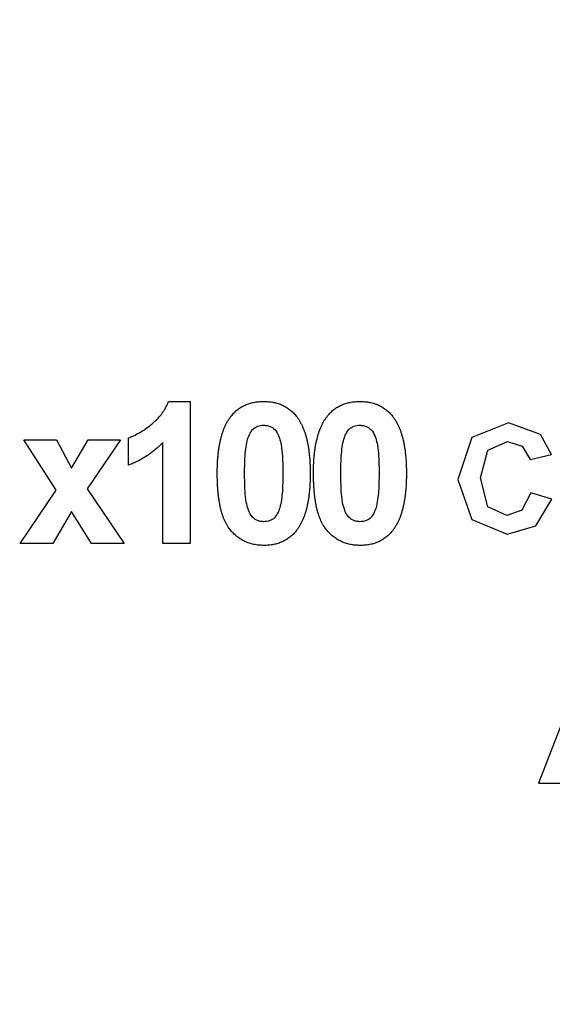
# Model space of a CAD drawing. Header units: inches. Extents: x 1.04 to 7.18, y 2.19 to 10.07.
# Tile 8 of 40: x 2.04 to 2.15, y 8.03 to 8.23. Entities that reach past the tile are written whole.
import ezdxf

# ---------------------------------------------------------------- set-up
doc = ezdxf.new("R2010")
doc.units = ezdxf.units.IN
doc.header["$MEASUREMENT"] = 0
doc.layers.add('SLD-0', color=179, linetype='Continuous')
doc.styles.add('SLDTEXTSTYLE0', font='TXT', dxfattribs={"width": 0.75})
doc.dimstyles.new('SLDDIMSTYLE1', dxfattribs={"dimtxt": 0.09, "dimasz": 0.13, "dimexe": 0, "dimexo": 0.0625, "dimgap": 0.0225, "dimtad": 0, "dimtih": 1, "dimtoh": 1, "dimdec": 3, "dimlfac": 2, "dimrnd": 1e-09, "dimzin": 4, "dimdsep": 46, "dimtxsty": 'SLDTEXTSTYLE0', "dimsah": 1, "dimcen": 0, "dimadec": 0, "dimazin": 1, "dimtfac": 1, "dimtdec": 3, "dimtofl": 0, "dimtmove": 0, "dimatfit": 3, "dimfxl": 1, "dimfrac": 2, "dimtolj": 1, "dimtzin": 12, "dimarcsym": 0})

# ---------------------------------------------------------------- blocks, each defined once
blk = doc.blocks.new('_D_1')
at = {"layer": 'SLD-0'}
for p, q in [((1.9956304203, 7.5857736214), (1.7271869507, 7.3179185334)), ((1.7271869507, 7.3179185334), (1.4771869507, 7.3179185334))]:
    blk.add_line(p, q, dxfattribs=at)
blk.add_solid([(1.9956304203, 7.5857736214), (1.8894791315, 7.5081082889), (1.9177323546, 7.4797930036)], dxfattribs=at)
at = {"layer": 'SLD-0', "char_height": 0.09, "attachment_point": 1, "style": 'SLDTEXTSTYLE0'}
for s, insert in [('%%c', (1.0422057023, 7.3618096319)), ('3.180', (1.1779369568, 7.363184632))]:
    blk.add_mtext(s, dxfattribs=dict(at, insert=insert))

msp = doc.modelspace()

# ---------------------------------------------------------------- linework, layer by layer
at = {"color": 7, "linetype": 'Continuous', "lineweight": 25}
for p, q in [((2.0690217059, 8.1534678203), (2.0735719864, 8.1534678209)), ((2.0735719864, 8.1534678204), (2.0735719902, 8.1239678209)), ((2.1396078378, 8.1490483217), (2.1320196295, 8.1459538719)), ((2.1462793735, 8.1466149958), (2.1396078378, 8.1490483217)), ((2.0390418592, 8.1455255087), (2.045784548, 8.1455255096)), ((2.0457372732, 8.1350716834), (2.0390418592, 8.1455255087)), ((2.045784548, 8.1455255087), (2.0489283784, 8.1395983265)), ((2.0489283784, 8.1395983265), (2.0523440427, 8.1455255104)), ((2.0590867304, 8.1455255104), (2.0521963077, 8.1353139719)), ((2.0523440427, 8.1455255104), (2.0590867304, 8.1455255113)), ((2.0607130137, 8.1402306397), (2.060713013, 8.1459037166)), ((2.1320196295, 8.1459538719), (2.1291335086, 8.1372726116)), ((2.1353418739, 8.1433871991), (2.1393835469, 8.145172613)), ((2.1393835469, 8.145172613), (2.142446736, 8.1441684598)), ((2.1485703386, 8.1424851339), (2.1462793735, 8.1466149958)), ((2.0678989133, 8.1239678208), (2.0678989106, 8.1449700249)), ((2.133791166, 8.13760525), (2.1353418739, 8.1433871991)), ((2.142446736, 8.1441684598), (2.1441022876, 8.1414226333)), ((2.1441022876, 8.1414226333), (2.1485703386, 8.1424851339)), ((2.1291335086, 8.1372726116), (2.1320036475, 8.1289378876)), ((2.1353168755, 8.1315677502), (2.133791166, 8.13760525)), ((2.0382854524, 8.1239678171), (2.0457372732, 8.1350716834)), ((2.0521963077, 8.1353139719), (2.0598431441, 8.1239678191)), ((2.1442591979, 8.1345170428), (2.1423932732, 8.130912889)), ((2.1486335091, 8.1331725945), (2.1442591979, 8.1345170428)), ((2.1452793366, 8.1276844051), (2.1486335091, 8.1331725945)), ((2.1392911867, 8.1297670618), (2.1353168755, 8.1315677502)), ((2.1423932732, 8.130912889), (2.1392911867, 8.1297670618)), ((2.0489283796, 8.130645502), (2.0450281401, 8.1239678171)), ((2.0531004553, 8.123967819), (2.0489283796, 8.130645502)), ((2.1320036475, 8.1289378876), (2.1393362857, 8.1258906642)), ((2.1393362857, 8.1258906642), (2.1452793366, 8.1276844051)), ((2.0450281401, 8.1239678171), (2.0382854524, 8.1239678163)), ((2.0598431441, 8.1239678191), (2.0531004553, 8.1239678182)), ((2.0735719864, 8.1239678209), (2.0678989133, 8.1239678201)), ((2.1545195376, 8.0965981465), (2.1458320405, 8.0742217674)), ((2.1458320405, 8.0742217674), (2.1506238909, 8.0742257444))]:
    msp.add_line(p, q, dxfattribs=at)
for centre, radius in [((2.5583986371, 8.1473083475), 0.7560508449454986), ((2.5583986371, 8.1473083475), 0.6953517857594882), ((2.5583986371, 8.1473083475), 0.6949185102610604), ((2.5583986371, 8.1473083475), 0.6899215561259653), ((2.5582926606, 8.1491430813), 0.6749999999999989)]:
    msp.add_circle(centre, radius, dxfattribs=at)
for points, knots in [([(1.823344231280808, 8.147308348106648), (1.823363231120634, 8.151324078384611), (1.823401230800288, 8.15935553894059), (1.823708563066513, 8.17139949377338), (1.824199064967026, 8.183436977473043), (1.824890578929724, 8.195464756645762), (1.825778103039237, 8.20747960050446), (1.826862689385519, 8.219478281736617), (1.828143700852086, 8.231457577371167), (1.829620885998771, 8.243414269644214), (1.831293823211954, 8.25534514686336), (1.833162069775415, 8.267247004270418), (1.83522512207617, 8.279116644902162), (1.837482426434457, 8.290950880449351), (1.839933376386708, 8.302746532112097), (1.842577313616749, 8.314500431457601), (1.845413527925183, 8.326209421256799), (1.848441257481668, 8.337870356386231), (1.851659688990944, 8.349480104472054), (1.85506795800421, 8.361035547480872), (1.858665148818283, 8.37253357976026), (1.862450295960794, 8.383971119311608), (1.866422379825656, 8.39534506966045), (1.870580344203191, 8.406652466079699), (1.877936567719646, 8.425687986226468), (1.889201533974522, 8.45217203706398), (1.905441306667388, 8.485577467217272), (1.923349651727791, 8.518121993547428), (1.943051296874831, 8.549941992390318), (1.96446228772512, 8.580938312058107), (1.995318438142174, 8.621001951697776), (2.030468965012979, 8.659949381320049), (2.069885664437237, 8.697125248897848), (2.114095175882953, 8.734137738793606), (2.158333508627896, 8.764967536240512), (2.201474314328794, 8.79015152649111), (2.229602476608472, 8.804996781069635), (2.254425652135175, 8.816733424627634), (2.273915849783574, 8.825144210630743), (2.29089285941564, 8.832039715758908), (2.309387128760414, 8.839028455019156), (2.331235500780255, 8.846508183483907), (2.353308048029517, 8.853298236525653), (2.375582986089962, 8.859391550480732), (2.398038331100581, 8.864782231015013), (2.420651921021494, 8.869464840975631), (2.44340143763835, 8.873435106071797), (2.466264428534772, 8.876687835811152), (2.489218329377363, 8.879224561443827), (2.512240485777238, 8.881025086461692), (2.535308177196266, 8.882153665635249), (2.550701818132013, 8.882293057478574), (2.558398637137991, 8.882362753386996)], [0, 0, 0, 0, 0.010435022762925, 0.0208700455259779, 0.0313050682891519, 0.0417400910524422, 0.0521751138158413, 0.0626101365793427, 0.0730451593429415, 0.0834801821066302, 0.0939152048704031, 0.1043502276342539, 0.1147852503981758, 0.1252202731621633, 0.1356552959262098, 0.1460903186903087, 0.1565253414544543, 0.1669603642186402, 0.1773953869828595, 0.1878304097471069, 0.1982654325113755, 0.2087004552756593, 0.2191354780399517, 0.2295705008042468, 0.2400055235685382, 0.2721641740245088, 0.3043223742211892, 0.3364866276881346, 0.3686486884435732, 0.401534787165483, 0.4343353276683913, 0.500008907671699, 0.5375827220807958, 0.5750611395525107, 0.649767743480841, 0.6773070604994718, 0.7048458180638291, 0.7323874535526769, 0.7486348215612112, 0.7600014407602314, 0.7800013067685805, 0.8000011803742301, 0.8200010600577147, 0.840000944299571, 0.8600008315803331, 0.8800007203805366, 0.9000006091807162, 0.9200004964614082, 0.9400003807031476, 0.9600002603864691, 0.9800001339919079, 1, 1, 1, 1]), ([(2.55839863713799, 8.863647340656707), (2.554557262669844, 8.863629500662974), (2.546874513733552, 8.863593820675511), (2.535353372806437, 8.863305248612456), (2.523838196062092, 8.862844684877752), (2.512331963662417, 8.862195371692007), (2.500837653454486, 8.861361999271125), (2.489358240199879, 8.860343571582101), (2.477896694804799, 8.859140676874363), (2.466455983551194, 8.857753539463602), (2.455039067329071, 8.856182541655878), (2.443648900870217, 8.854428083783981), (2.432288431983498, 8.852490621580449), (2.420960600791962, 8.850370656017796), (2.409668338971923, 8.848068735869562), (2.398414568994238, 8.845585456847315), (2.387202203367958, 8.842921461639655), (2.37603414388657, 8.840077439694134), (2.364913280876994, 8.837054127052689), (2.353842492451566, 8.833852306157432), (2.34282464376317, 8.830472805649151), (2.331862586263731, 8.826916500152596), (2.320959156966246, 8.823184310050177), (2.31011717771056, 8.819277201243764), (2.299339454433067, 8.815196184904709), (2.288628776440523, 8.810942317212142), (2.277987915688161, 8.806516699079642), (2.267419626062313, 8.801920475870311), (2.256926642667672, 8.797154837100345), (2.246511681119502, 8.792221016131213), (2.236177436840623, 8.787120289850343), (2.225926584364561, 8.78185397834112), (2.215761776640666, 8.776423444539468), (2.205685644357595, 8.77083009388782), (2.195700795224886, 8.765075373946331), (2.185809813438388, 8.759160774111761), (2.176015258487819, 8.753087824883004), (2.166319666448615, 8.746858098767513), (2.15672554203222, 8.740473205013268), (2.147235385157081, 8.733934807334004), (2.137851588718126, 8.727244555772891), (2.121592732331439, 8.715253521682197), (2.098939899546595, 8.697317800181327), (2.07698669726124, 8.677994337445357), (2.058800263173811, 8.660805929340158), (2.041056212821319, 8.643127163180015), (2.017723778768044, 8.617755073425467), (1.99245497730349, 8.587099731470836), (1.960331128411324, 8.543262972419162), (1.922716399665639, 8.481399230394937), (1.863424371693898, 8.350280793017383), (1.837836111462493, 8.208839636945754), (1.844360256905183, 8.07712894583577), (1.854644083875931, 8.007587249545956), (1.871692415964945, 7.939411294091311), (1.895323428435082, 7.873224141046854), (1.921975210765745, 7.816772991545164), (1.949140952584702, 7.769570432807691), (1.974955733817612, 7.7307933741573), (2.002894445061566, 7.694259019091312), (2.036998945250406, 7.655076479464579), (2.078245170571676, 7.61439246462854), (2.12146079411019, 7.578865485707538), (2.160111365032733, 7.551471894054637), (2.203390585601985, 7.524207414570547), (2.252694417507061, 7.498413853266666), (2.300103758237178, 7.478759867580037), (2.332879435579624, 7.467219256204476), (2.358811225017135, 7.459152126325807), (2.401928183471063, 7.447524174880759), (2.445172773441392, 7.439300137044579), (2.486975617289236, 7.434403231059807), (2.510739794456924, 7.432432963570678), (2.534555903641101, 7.431198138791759), (2.550451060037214, 7.431045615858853), (2.55839863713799, 7.430969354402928)], [0, 0, 0, 0, 0.0051249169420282, 0.0102498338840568, 0.0153747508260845, 0.020499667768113, 0.0256245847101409, 0.0307495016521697, 0.035874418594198, 0.040999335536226, 0.0461242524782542, 0.0512491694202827, 0.056374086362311, 0.0614990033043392, 0.0666239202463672, 0.0717488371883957, 0.076873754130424, 0.0819986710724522, 0.0871235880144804, 0.0922485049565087, 0.0973734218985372, 0.1024983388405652, 0.1076232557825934, 0.1127481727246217, 0.1178730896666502, 0.1229980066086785, 0.1281229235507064, 0.1332478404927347, 0.1383727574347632, 0.1434976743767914, 0.1486225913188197, 0.1537475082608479, 0.1588724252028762, 0.1639973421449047, 0.1691222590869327, 0.1742471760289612, 0.1793720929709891, 0.1844970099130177, 0.1896219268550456, 0.1947468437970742, 0.1998717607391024, 0.2049966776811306, 0.2216990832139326, 0.238401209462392, 0.243995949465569, 0.2550834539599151, 0.2718116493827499, 0.2899624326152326, 0.3080554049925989, 0.3442889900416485, 0.3863054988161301, 0.4997350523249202, 0.5309395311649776, 0.5621440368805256, 0.5933485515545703, 0.6245530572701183, 0.6557575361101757, 0.6764943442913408, 0.6971666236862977, 0.7178624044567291, 0.7378114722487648, 0.7664294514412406, 0.7950472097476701, 0.8123442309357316, 0.8296044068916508, 0.8632627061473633, 0.8864235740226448, 0.8980183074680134, 0.9096126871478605, 0.9226467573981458, 0.9575889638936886, 0.9681917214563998, 0.9787944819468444, 0.989397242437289, 1, 1, 1, 1]), ([(2.060713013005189, 8.14590371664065), (2.061090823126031, 8.146045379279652), (2.061881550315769, 8.146341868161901), (2.063048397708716, 8.146972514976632), (2.064266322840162, 8.147753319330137), (2.065289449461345, 8.148519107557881), (2.066101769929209, 8.149199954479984), (2.066669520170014, 8.149747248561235), (2.067195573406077, 8.150307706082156), (2.067660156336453, 8.150899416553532), (2.068075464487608, 8.151510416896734), (2.068443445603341, 8.152139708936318), (2.068767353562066, 8.152789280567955), (2.068936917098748, 8.153241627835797), (2.069021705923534, 8.153467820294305)], [0, 0, 0, 0, 0.1044728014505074, 0.2186534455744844, 0.3428558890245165, 0.4792694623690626, 0.549540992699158, 0.6174241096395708, 0.6835351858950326, 0.7485971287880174, 0.8121759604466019, 0.8748692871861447, 0.9374294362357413, 0.9999999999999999, 0.9999999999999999, 0.9999999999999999, 0.9999999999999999]), ([(2.082088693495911, 8.15047172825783), (2.082293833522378, 8.150711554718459), (2.082698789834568, 8.15118498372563), (2.083398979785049, 8.151794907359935), (2.084154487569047, 8.152316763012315), (2.084975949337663, 8.152733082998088), (2.085849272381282, 8.153071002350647), (2.086787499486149, 8.153295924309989), (2.087780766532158, 8.15344267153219), (2.088464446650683, 8.153459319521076), (2.088813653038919, 8.153467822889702)], [0, 0, 0, 0, 0.1239584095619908, 0.2446998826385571, 0.3639412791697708, 0.4841523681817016, 0.6059993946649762, 0.731305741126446, 0.8627578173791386, 1, 1, 1, 1]), ([(2.088813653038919, 8.153467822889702), (2.08916480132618, 8.153459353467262), (2.08984844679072, 8.15344286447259), (2.090844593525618, 8.153296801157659), (2.09178251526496, 8.153062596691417), (2.092662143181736, 8.152731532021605), (2.093482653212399, 8.152301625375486), (2.094238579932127, 8.15177103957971), (2.094946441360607, 8.151155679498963), (2.095355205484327, 8.150678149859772), (2.095562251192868, 8.150436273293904)], [0, 0, 0, 0, 0.1373230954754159, 0.2673523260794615, 0.3929646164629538, 0.5149204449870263, 0.6341998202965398, 0.7543524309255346, 0.8755754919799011, 1, 1, 1, 1]), ([(2.102057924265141, 8.150471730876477), (2.102263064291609, 8.150711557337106), (2.102668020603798, 8.151184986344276), (2.103368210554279, 8.151794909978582), (2.104123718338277, 8.15231676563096), (2.104945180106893, 8.152733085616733), (2.105818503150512, 8.153071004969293), (2.10675673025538, 8.153295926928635), (2.107749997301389, 8.153442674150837), (2.108433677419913, 8.153459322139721), (2.108782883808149, 8.153467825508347)], [0, 0, 0, 0, 0.1239584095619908, 0.2446998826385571, 0.3639412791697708, 0.4841523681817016, 0.6059993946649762, 0.731305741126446, 0.8627578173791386, 1, 1, 1, 1]), ([(2.108782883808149, 8.153467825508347), (2.109134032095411, 8.153459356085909), (2.109817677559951, 8.153442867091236), (2.110813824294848, 8.153296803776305), (2.111751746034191, 8.153062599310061), (2.112631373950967, 8.15273153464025), (2.113451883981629, 8.152301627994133), (2.114207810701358, 8.151771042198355), (2.114915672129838, 8.15115568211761), (2.115324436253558, 8.150678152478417), (2.115531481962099, 8.150436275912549)], [0, 0, 0, 0, 0.1373230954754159, 0.2673523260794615, 0.3929646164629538, 0.5149204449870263, 0.6341998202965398, 0.7543524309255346, 0.8755754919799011, 1, 1, 1, 1]), ([(2.079169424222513, 8.138575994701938), (2.079171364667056, 8.138914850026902), (2.079175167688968, 8.139578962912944), (2.079214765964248, 8.140557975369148), (2.079261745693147, 8.141500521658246), (2.079349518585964, 8.142408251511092), (2.079446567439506, 8.143279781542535), (2.079568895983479, 8.144116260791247), (2.079725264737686, 8.144913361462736), (2.079895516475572, 8.14567426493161), (2.080082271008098, 8.146401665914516), (2.080304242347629, 8.147089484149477), (2.080534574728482, 8.147748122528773), (2.080805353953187, 8.148362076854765), (2.081086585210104, 8.148944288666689), (2.081395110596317, 8.14948855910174), (2.08172420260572, 8.149999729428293), (2.081968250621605, 8.150315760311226), (2.082088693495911, 8.15047172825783)], [0, 0, 0, 0, 0.0815293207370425, 0.159786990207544, 0.2357429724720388, 0.3085642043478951, 0.3791738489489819, 0.4467415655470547, 0.5119041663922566, 0.5745729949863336, 0.6343540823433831, 0.6925161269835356, 0.7484392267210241, 0.8021492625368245, 0.8538712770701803, 0.9039604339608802, 0.9526024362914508, 1, 1, 1, 1]), ([(2.095562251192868, 8.150436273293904), (2.095680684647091, 8.150282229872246), (2.095922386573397, 8.149967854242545), (2.096247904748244, 8.149459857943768), (2.09656084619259, 8.148920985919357), (2.096834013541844, 8.148338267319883), (2.09709558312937, 8.147721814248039), (2.097337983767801, 8.147070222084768), (2.097548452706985, 8.146378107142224), (2.097746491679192, 8.145654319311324), (2.097907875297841, 8.14488755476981), (2.098057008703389, 8.144086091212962), (2.09818064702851, 8.143246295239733), (2.098278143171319, 8.142370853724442), (2.098365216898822, 8.141461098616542), (2.098412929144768, 8.140512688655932), (2.09845199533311, 8.13952774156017), (2.098455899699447, 8.138857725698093), (2.098457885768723, 8.13851690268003)], [0, 0, 0, 0, 0.0466726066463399, 0.0952506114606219, 0.1448623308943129, 0.1963098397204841, 0.2497630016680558, 0.3057747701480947, 0.3632670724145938, 0.4235484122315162, 0.4860326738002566, 0.5514871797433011, 0.6194342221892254, 0.6899509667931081, 0.7631477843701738, 0.8390038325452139, 0.9181046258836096, 1, 1, 1, 1]), ([(2.099138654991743, 8.138575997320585), (2.099140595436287, 8.138914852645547), (2.099144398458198, 8.139578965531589), (2.099183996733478, 8.140557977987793), (2.099230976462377, 8.141500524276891), (2.099318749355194, 8.142408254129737), (2.099415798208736, 8.143279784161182), (2.099538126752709, 8.144116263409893), (2.099694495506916, 8.144913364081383), (2.099864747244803, 8.145674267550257), (2.100051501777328, 8.146401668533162), (2.100273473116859, 8.147089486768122), (2.100503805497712, 8.147748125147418), (2.100774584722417, 8.148362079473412), (2.101055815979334, 8.148944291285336), (2.101364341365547, 8.149488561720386), (2.101693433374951, 8.14999973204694), (2.101937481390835, 8.150315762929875), (2.102057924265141, 8.150471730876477)], [0, 0, 0, 0, 0.0815293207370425, 0.159786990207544, 0.2357429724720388, 0.3085642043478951, 0.3791738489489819, 0.4467415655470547, 0.5119041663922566, 0.5745729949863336, 0.6343540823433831, 0.6925161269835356, 0.7484392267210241, 0.8021492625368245, 0.8538712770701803, 0.9039604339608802, 0.9526024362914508, 1, 1, 1, 1]), ([(2.115531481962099, 8.150436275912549), (2.115649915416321, 8.150282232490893), (2.115891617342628, 8.14996785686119), (2.116217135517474, 8.149459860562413), (2.11653007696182, 8.148920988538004), (2.116803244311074, 8.14833826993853), (2.1170648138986, 8.147721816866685), (2.117307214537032, 8.147070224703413), (2.117517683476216, 8.14637810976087), (2.117715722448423, 8.14565432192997), (2.117877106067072, 8.144887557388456), (2.11802623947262, 8.144086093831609), (2.11814987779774, 8.14324629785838), (2.11824737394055, 8.142370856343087), (2.118334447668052, 8.141461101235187), (2.118382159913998, 8.140512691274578), (2.118421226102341, 8.139527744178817), (2.118425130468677, 8.13885772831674), (2.118427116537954, 8.138516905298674)], [0, 0, 0, 0, 0.0466726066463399, 0.0952506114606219, 0.1448623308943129, 0.1963098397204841, 0.2497630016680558, 0.3057747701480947, 0.3632670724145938, 0.4235484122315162, 0.4860326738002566, 0.5514871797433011, 0.6194342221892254, 0.6899509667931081, 0.7631477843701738, 0.8390038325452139, 0.9181046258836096, 1, 1, 1, 1]), ([(2.558398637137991, 7.41225394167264), (2.5543240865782, 7.412273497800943), (2.546174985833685, 7.412312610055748), (2.533954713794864, 7.412628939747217), (2.521741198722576, 7.413133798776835), (2.509537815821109, 7.413845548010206), (2.497347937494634, 7.414759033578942), (2.485174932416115, 7.415875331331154), (2.473022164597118, 7.417193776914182), (2.460892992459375, 7.418714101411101), (2.448790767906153, 7.420435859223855), (2.436718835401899, 7.422358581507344), (2.424680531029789, 7.424481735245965), (2.412679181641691, 7.426804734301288), (2.400718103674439, 7.429326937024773), (2.388800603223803, 7.432047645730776), (2.376929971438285, 7.434966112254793), (2.365109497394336, 7.438081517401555), (2.353342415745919, 7.441393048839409), (2.33772953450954, 7.446068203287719), (2.318363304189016, 7.452398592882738), (2.298295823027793, 7.459716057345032), (2.275014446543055, 7.468909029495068), (2.236211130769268, 7.48579123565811), (2.176549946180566, 7.517371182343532), (2.105495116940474, 7.56596267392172), (2.049216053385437, 7.615709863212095), (2.008581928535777, 7.658795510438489), (1.97156913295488, 7.703004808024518), (1.940739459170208, 7.747243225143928), (1.915555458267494, 7.790384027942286), (1.900710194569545, 7.818512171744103), (1.888973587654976, 7.8433354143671), (1.880562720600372, 7.862825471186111), (1.876491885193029, 7.872848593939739), (1.874602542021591, 7.877626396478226), (1.873973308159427, 7.879224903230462), (1.872933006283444, 7.881892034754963), (1.871494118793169, 7.885632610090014), (1.86967416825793, 7.890453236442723), (1.867495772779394, 7.896362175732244), (1.864986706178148, 7.903369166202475), (1.862179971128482, 7.911485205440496), (1.859113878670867, 7.920722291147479), (1.85583213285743, 7.931093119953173), (1.852383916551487, 7.942610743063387), (1.848823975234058, 7.955288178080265), (1.845212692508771, 7.969137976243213), (1.841616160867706, 7.984171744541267), (1.838106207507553, 8.000399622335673), (1.834760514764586, 8.017829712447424), (1.83166222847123, 8.03646746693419), (1.828901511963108, 8.056315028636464), (1.826568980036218, 8.077370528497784), (1.824781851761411, 8.099627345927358), (1.823577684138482, 8.123073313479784), (1.823423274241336, 8.139102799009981), (1.823344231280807, 8.147308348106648)], [0, 0, 0, 0, 0.0105887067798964, 0.0211774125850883, 0.0317661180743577, 0.0423548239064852, 0.0529435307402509, 0.0635322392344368, 0.0741209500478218, 0.084709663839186, 0.0952983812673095, 0.1058871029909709, 0.11647582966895, 0.1270645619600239, 0.1376533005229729, 0.1482420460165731, 0.1588307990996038, 0.1694195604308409, 0.1800083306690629, 0.1905971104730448, 0.2117723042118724, 0.2329465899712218, 0.2460961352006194, 0.2768175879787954, 0.3428794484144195, 0.4211898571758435, 0.499965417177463, 0.5375422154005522, 0.5750236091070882, 0.6497361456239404, 0.6772776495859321, 0.7048185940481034, 0.7323624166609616, 0.7486110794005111, 0.7599785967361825, 0.7604749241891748, 0.7619630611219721, 0.7644430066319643, 0.7679147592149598, 0.772378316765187, 0.7778336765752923, 0.7842808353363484, 0.7917197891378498, 0.8001505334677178, 0.8095730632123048, 0.819987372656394, 0.8313934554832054, 0.8437913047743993, 0.8571809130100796, 0.8715622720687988, 0.8869353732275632, 0.9033002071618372, 0.9206567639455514, 0.9390050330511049, 0.9583450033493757, 0.9786766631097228, 1, 1, 1, 1]), ([(2.085474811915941, 8.14565552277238), (2.085628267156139, 8.146073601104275), (2.085902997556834, 8.14682208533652), (2.086562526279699, 8.147801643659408), (2.087578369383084, 8.148425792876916), (2.088378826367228, 8.14850702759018), (2.088813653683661, 8.148551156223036)], [0, 0, 0, 0, 0.2792487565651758, 0.4999381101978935, 0.7283544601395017, 1, 1, 1, 1]), ([(2.088813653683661, 8.148551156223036), (2.089066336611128, 8.14852583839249), (2.089568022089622, 8.148475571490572), (2.090527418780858, 8.148187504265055), (2.091523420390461, 8.147290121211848), (2.092098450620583, 8.145900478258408), (2.092542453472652, 8.1441563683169), (2.092757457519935, 8.14170278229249), (2.092774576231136, 8.139708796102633), (2.092784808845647, 8.138516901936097)], [0, 0, 0, 0, 0.0637340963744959, 0.1265398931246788, 0.2487223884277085, 0.3840553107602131, 0.4989228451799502, 0.7004839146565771, 1, 1, 1, 1]), ([(2.105444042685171, 8.145655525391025), (2.10559749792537, 8.146073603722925), (2.105872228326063, 8.14682208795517), (2.106531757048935, 8.14780164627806), (2.10754760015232, 8.148425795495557), (2.108348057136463, 8.148507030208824), (2.108782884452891, 8.14855115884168)], [0, 0, 0, 0, 0.2792487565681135, 0.4999381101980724, 0.7283544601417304, 1, 1, 1, 1]), ([(2.108782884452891, 8.14855115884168), (2.109035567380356, 8.148525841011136), (2.109537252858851, 8.148475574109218), (2.110496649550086, 8.148187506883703), (2.111492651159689, 8.147290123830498), (2.112067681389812, 8.145900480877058), (2.112511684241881, 8.144156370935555), (2.112726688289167, 8.141702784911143), (2.112743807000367, 8.139708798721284), (2.112754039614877, 8.138516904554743)], [0, 0, 0, 0, 0.0637340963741, 0.1265398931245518, 0.2487223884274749, 0.3840553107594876, 0.4989228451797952, 0.7004839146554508, 1, 1, 1, 1]), ([(2.084842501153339, 8.13851690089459), (2.084849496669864, 8.139178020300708), (2.084862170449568, 8.14037577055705), (2.084940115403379, 8.14221770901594), (2.08508945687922, 8.14394916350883), (2.08535340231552, 8.145117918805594), (2.085474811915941, 8.14565552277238)], [0, 0, 0, 0, 0.2760547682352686, 0.5001285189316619, 0.7700691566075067, 1, 1, 1, 1]), ([(2.10481173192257, 8.138516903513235), (2.104818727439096, 8.139178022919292), (2.104831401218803, 8.140375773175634), (2.104909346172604, 8.1422177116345), (2.105058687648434, 8.143949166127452), (2.105322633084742, 8.145117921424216), (2.105444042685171, 8.145655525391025)], [0, 0, 0, 0, 0.276054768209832, 0.5001285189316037, 0.7700691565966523, 1, 1, 1, 1]), ([(2.067898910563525, 8.144970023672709), (2.067641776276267, 8.144708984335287), (2.06713099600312, 8.144190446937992), (2.066315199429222, 8.143467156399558), (2.06546827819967, 8.142794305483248), (2.064581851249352, 8.142178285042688), (2.063667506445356, 8.141610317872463), (2.062715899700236, 8.141094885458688), (2.061733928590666, 8.140624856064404), (2.061053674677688, 8.14036218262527), (2.060713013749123, 8.140230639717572)], [-9.97435544e-08, -9.97435544e-08, -9.97435544e-08, -9.97435544e-08, 0.1265709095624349, 0.2514247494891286, 0.3764250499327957, 0.5000934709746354, 0.6241806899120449, 0.7481334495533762, 0.8738690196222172, 1, 1, 1, 1]), ([(2.088813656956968, 8.123589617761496), (2.088460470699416, 8.123599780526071), (2.087768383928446, 8.123619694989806), (2.086757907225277, 8.123777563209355), (2.085797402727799, 8.124030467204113), (2.08489031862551, 8.12439154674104), (2.084037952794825, 8.124859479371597), (2.083233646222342, 8.125420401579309), (2.082494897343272, 8.126099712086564), (2.081916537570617, 8.12673211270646), (2.081493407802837, 8.127303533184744), (2.081194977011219, 8.127777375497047), (2.080906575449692, 8.12828440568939), (2.080657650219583, 8.128840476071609), (2.080412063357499, 8.129429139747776), (2.080194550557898, 8.130063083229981), (2.080002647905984, 8.13073685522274), (2.079822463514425, 8.131447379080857), (2.079672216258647, 8.132199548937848), (2.079534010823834, 8.132991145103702), (2.079425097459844, 8.133825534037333), (2.079328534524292, 8.134698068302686), (2.079260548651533, 8.135610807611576), (2.079205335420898, 8.136562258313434), (2.079177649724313, 8.137555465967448), (2.079172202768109, 8.13823126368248), (2.079169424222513, 8.138575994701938)], [0, 0, 0, 0, 0.0524090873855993, 0.1026983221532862, 0.1514279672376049, 0.1995928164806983, 0.2472247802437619, 0.2954960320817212, 0.3447701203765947, 0.3959133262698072, 0.4224655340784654, 0.4502083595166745, 0.4790082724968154, 0.5089694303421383, 0.5405736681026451, 0.5736803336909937, 0.6083846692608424, 0.6445548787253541, 0.6824623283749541, 0.7222194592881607, 0.7638231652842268, 0.807353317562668, 0.8525223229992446, 0.8996752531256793, 0.9488233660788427, 1, 1, 1, 1]), ([(2.088813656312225, 8.128506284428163), (2.088551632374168, 8.128528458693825), (2.088063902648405, 8.128569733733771), (2.087108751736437, 8.128860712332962), (2.086202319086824, 8.129654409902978), (2.085556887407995, 8.131018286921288), (2.085108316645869, 8.132723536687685), (2.08488838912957, 8.135292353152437), (2.084860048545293, 8.137283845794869), (2.084842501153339, 8.13851690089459)], [0, 0, 0, 0, 0.0659966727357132, 0.1228457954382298, 0.2486855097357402, 0.3534971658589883, 0.4990699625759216, 0.6898435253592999, 1, 1, 1, 1]), ([(2.092784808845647, 8.138516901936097), (2.09277781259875, 8.137856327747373), (2.092765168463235, 8.136662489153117), (2.092687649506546, 8.134828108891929), (2.092537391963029, 8.133104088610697), (2.092273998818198, 8.131939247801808), (2.092152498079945, 8.13140191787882)], [0, 0, 0, 0, 0.2767331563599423, 0.5001326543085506, 0.7694159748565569, 1, 1, 1, 1]), ([(2.098457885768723, 8.13851690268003), (2.098455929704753, 8.138176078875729), (2.098452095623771, 8.137508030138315), (2.098412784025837, 8.136525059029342), (2.0983651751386, 8.135578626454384), (2.098278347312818, 8.13466882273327), (2.098179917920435, 8.133793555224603), (2.098059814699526, 8.13295470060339), (2.097899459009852, 8.13215691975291), (2.097740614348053, 8.13139137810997), (2.097543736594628, 8.130664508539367), (2.09732380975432, 8.129973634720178), (2.097091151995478, 8.129313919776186), (2.096823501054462, 8.128696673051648), (2.0965405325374, 8.12811323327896), (2.096232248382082, 8.127568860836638), (2.095903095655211, 8.127057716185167), (2.095659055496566, 8.126741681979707), (2.095538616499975, 8.126585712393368)], [0, 0, 0, 0, 0.0817741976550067, 0.1602856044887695, 0.2360294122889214, 0.3091179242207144, 0.379530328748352, 0.4473768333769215, 0.512357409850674, 0.5747492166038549, 0.6349413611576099, 0.6929409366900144, 0.7487078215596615, 0.8027019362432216, 0.8542794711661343, 0.9042287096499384, 0.9527348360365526, 1, 1, 1, 1]), ([(2.108782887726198, 8.123589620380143), (2.108429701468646, 8.123599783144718), (2.107737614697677, 8.123619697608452), (2.106727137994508, 8.123777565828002), (2.10576663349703, 8.124030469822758), (2.104859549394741, 8.124391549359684), (2.104007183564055, 8.124859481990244), (2.103202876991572, 8.125420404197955), (2.102464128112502, 8.12609971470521), (2.101885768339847, 8.126732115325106), (2.101462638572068, 8.127303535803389), (2.101164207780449, 8.127777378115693), (2.100875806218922, 8.128284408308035), (2.100626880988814, 8.128840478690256), (2.10038129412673, 8.129429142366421), (2.100163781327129, 8.130063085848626), (2.099971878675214, 8.130736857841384), (2.099791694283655, 8.131447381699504), (2.099641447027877, 8.132199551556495), (2.099503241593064, 8.132991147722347), (2.099394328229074, 8.13382553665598), (2.099297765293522, 8.134698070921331), (2.099229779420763, 8.13561081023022), (2.099174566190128, 8.136562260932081), (2.099146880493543, 8.137555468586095), (2.09914143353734, 8.138231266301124), (2.099138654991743, 8.138575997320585)], [0, 0, 0, 0, 0.0524090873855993, 0.1026983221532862, 0.1514279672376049, 0.1995928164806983, 0.2472247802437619, 0.2954960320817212, 0.3447701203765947, 0.3959133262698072, 0.4224655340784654, 0.4502083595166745, 0.4790082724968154, 0.5089694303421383, 0.5405736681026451, 0.5736803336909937, 0.6083846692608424, 0.6445548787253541, 0.6824623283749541, 0.7222194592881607, 0.7638231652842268, 0.807353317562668, 0.8525223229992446, 0.8996752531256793, 0.9488233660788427, 1, 1, 1, 1]), ([(2.108782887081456, 8.12850628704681), (2.108520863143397, 8.12852846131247), (2.108033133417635, 8.128569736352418), (2.107077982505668, 8.12886071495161), (2.106171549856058, 8.129654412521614), (2.105526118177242, 8.131018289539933), (2.105077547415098, 8.132723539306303), (2.104857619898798, 8.135292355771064), (2.104829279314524, 8.137283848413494), (2.10481173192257, 8.138516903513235)], [0, 0, 0, 0, 0.0659966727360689, 0.1228457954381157, 0.2486855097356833, 0.3534971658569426, 0.4990699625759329, 0.6898435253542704, 1, 1, 1, 1]), ([(2.112754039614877, 8.138516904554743), (2.112747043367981, 8.137856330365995), (2.112734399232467, 8.136662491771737), (2.112656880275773, 8.134828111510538), (2.112506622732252, 8.133104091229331), (2.112243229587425, 8.131939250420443), (2.112121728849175, 8.131401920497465)], [0, 0, 0, 0, 0.2767331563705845, 0.5001326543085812, 0.7694159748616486, 0.9999999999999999, 0.9999999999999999, 0.9999999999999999, 0.9999999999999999]), ([(2.118427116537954, 8.138516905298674), (2.118425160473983, 8.138176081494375), (2.118421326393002, 8.13750803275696), (2.118382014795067, 8.136525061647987), (2.118334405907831, 8.135578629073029), (2.118247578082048, 8.134668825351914), (2.118149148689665, 8.13379355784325), (2.118029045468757, 8.132954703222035), (2.117868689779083, 8.132156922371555), (2.117709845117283, 8.131391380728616), (2.117512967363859, 8.130664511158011), (2.11729304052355, 8.129973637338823), (2.117060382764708, 8.129313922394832), (2.116792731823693, 8.128696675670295), (2.11650976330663, 8.128113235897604), (2.116201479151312, 8.127568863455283), (2.115872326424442, 8.127057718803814), (2.115628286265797, 8.126741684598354), (2.115507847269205, 8.126585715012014)], [0, 0, 0, 0, 0.0817741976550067, 0.1602856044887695, 0.2360294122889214, 0.3091179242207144, 0.379530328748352, 0.4473768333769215, 0.512357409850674, 0.5747492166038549, 0.6349413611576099, 0.6929409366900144, 0.7487078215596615, 0.8027019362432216, 0.8542794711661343, 0.9042287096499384, 0.9527348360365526, 1, 1, 1, 1]), ([(2.092152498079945, 8.13140191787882), (2.091999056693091, 8.130983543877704), (2.091724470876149, 8.130234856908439), (2.091063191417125, 8.129255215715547), (2.090048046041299, 8.128629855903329), (2.08924735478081, 8.128549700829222), (2.088813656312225, 8.128506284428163)], [0, 0, 0, 0, 0.2793773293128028, 0.4999502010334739, 0.7291454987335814, 0.9999999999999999, 0.9999999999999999, 0.9999999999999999, 0.9999999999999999]), ([(2.112121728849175, 8.131401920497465), (2.111968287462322, 8.130983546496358), (2.111693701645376, 8.130234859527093), (2.111032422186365, 8.129255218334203), (2.110017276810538, 8.12862985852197), (2.109216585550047, 8.128549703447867), (2.108782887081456, 8.12850628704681)], [0, 0, 0, 0, 0.2793773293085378, 0.499950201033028, 0.7291454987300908, 1, 1, 1, 1]), ([(2.095538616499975, 8.126585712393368), (2.095333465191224, 8.126345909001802), (2.094928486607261, 8.125872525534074), (2.094228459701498, 8.125262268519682), (2.093473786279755, 8.124742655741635), (2.092654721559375, 8.124321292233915), (2.091779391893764, 8.12398794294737), (2.090839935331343, 8.123761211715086), (2.089846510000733, 8.123614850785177), (2.089162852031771, 8.123598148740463), (2.088813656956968, 8.123589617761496)], [0, 0, 0, 0, 0.1239539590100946, 0.2446910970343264, 0.3639282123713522, 0.4834467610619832, 0.6060135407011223, 0.7313153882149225, 0.8627627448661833, 1, 1, 1, 1]), ([(2.115507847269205, 8.126585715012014), (2.115302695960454, 8.126345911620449), (2.114897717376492, 8.12587252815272), (2.114197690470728, 8.125262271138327), (2.113443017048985, 8.12474265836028), (2.112623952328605, 8.124321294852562), (2.111748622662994, 8.123987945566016), (2.110809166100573, 8.123761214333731), (2.109815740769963, 8.123614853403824), (2.109132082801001, 8.12359815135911), (2.108782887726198, 8.123589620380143)], [0, 0, 0, 0, 0.1239539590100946, 0.2446910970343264, 0.3639282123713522, 0.4834467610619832, 0.6060135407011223, 0.7313153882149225, 0.8627627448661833, 1, 1, 1, 1])]:
    msp.add_open_spline(points, degree=3, knots=knots, dxfattribs=at)

# ---------------------------------------------------------------- dimensions: what is measured, and where the dimension line sits
at = {"layer": 'SLD-0'}
dim = msp.add_diameter_dim_2p(p1=(3.1211668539, 8.7088430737), p2=(1.9956304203, 7.5857736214), dimstyle='SLDDIMSTYLE1', dxfattribs=at)
dim.commit()
dim.dimension.update_dxf_attribs({"geometry": '_D_1', "text_midpoint": (1.2596963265, 7.3179185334), "dimtype": 163})

doc.saveas('drawing.dxf')
